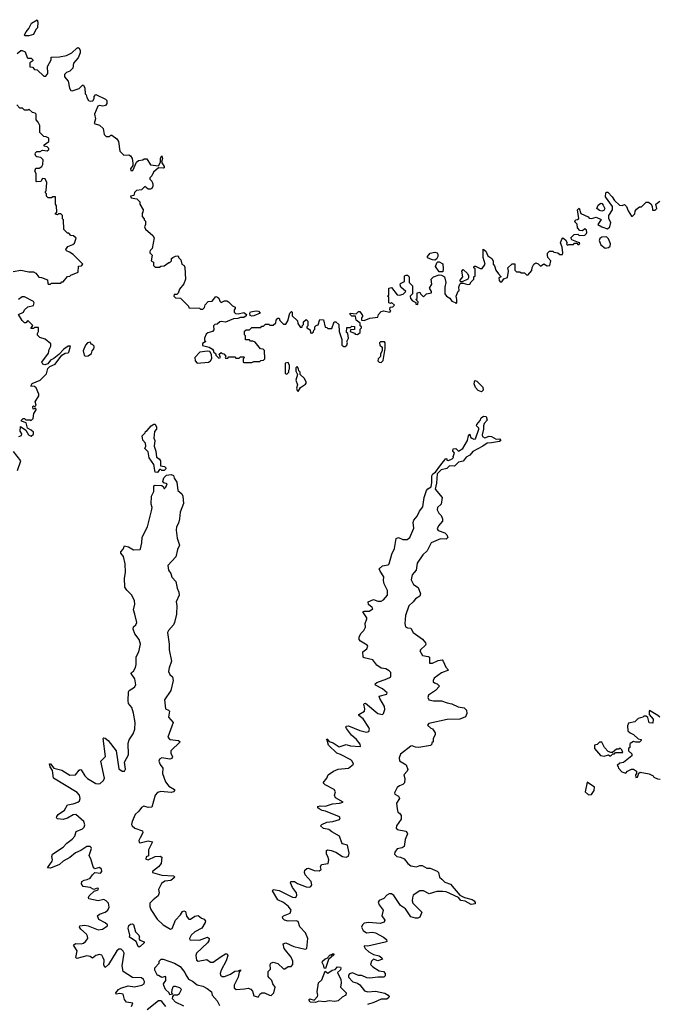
# Model space of a CAD drawing. Extents: x 2601477 to 2753313, y 449408 to 581029.
# Tile 40 of 203: x 2627184 to 2632811, y 501785 to 510447. Entities that reach past the tile are written whole.
import ezdxf

# ---------------------------------------------------------------- set-up
doc = ezdxf.new("R2010")
doc.units = 0

msp = doc.modelspace()

# ---------------------------------------------------------------- linework, layer by layer
at = {"layer": '0CON05XD'}
for points in [[(2627265, 510304.4), (2627230, 510305), (2627227.5, 510315), (2627239.3, 510340.7), (2627265, 510370), (2627287.5, 510415), (2627337, 510447), (2627342.5, 510425), (2627340, 510375), (2627325, 510360), (2627305, 510318), (2627265, 510304.4)], [(2627160.9, 510149.1), (2627193.3, 510175), (2627206.9, 510176.9), (2627233, 510163), (2627250, 510115), (2627255, 510110), (2627285, 510110), (2627300, 510095), (2627300, 510085)], [(2627300, 510085), (2627271.7, 510068.3), (2627271.7, 510031.7), (2627295, 510030), (2627315, 510010), (2627337, 510007), (2627395, 509950), (2627415, 509950), (2627430, 509975), (2627427.5, 510035), (2627460, 510095), (2627461.7, 510118.3), (2627535, 510120), (2627595, 510132.5), (2627643.6, 510156.4), (2627685, 510197.5), (2627695, 510202.5), (2627706.4, 510196.4), (2627716.7, 510175), (2627716.7, 510155), (2627698.3, 510111.7), (2627657.5, 510065), (2627650.7, 510019.3), (2627626.1, 509993.9), (2627595, 509982.5), (2627577.5, 509965), (2627577.5, 509945), (2627610, 509905), (2627622.5, 509845), (2627632.5, 509825), (2627645, 509820), (2627707, 509843), (2627735, 509870), (2627745, 509870), (2627757.5, 509845), (2627760, 509795), (2627770, 509785), (2627773, 509763), (2627790, 509735), (2627805, 509730), (2627826.4, 509733.6), (2627837.5, 509755), (2627838.3, 509771.7), (2627852.5, 509787.5), (2627939.3, 509749.3), (2627950, 509735), (2627949.3, 509710.7), (2627939.3, 509690.7), (2627915, 509687.5), (2627885, 509692.5), (2627872.5, 509685), (2627842.5, 509615), (2627850, 509575), (2627840, 509535), (2627885, 509520), (2627919.3, 509489.3), (2627928.3, 509438.3), (2627945, 509420), (2627975, 509420), (2627985, 509430), (2627995, 509430), (2628039.3, 509399.3), (2628052.5, 509375), (2628065, 509290), (2628100, 509255), (2628145, 509257.5), (2628159.3, 509249.3), (2628172.5, 509225), (2628180, 509185), (2628180, 509165), (2628160, 509135), (2628161.7, 509121.7), (2628178.3, 509121.7), (2628210, 509195), (2628228.3, 509208.3), (2628266.4, 509213.6), (2628278.3, 509221.7), (2628301.7, 509221.7), (2628335, 509170), (2628405, 509162.5), (2628423.3, 509195), (2628421.7, 509228.3), (2628435, 509250), (2628440, 509225), (2628430, 509195), (2628456.2, 509155), (2628456.2, 509145), (2628449.2, 509140.8), (2628405, 509143.3), (2628360, 509105), (2628346.1, 509073.9), (2628330, 509055), (2628330, 509045), (2628346.1, 509026.1), (2628353.6, 509003.6), (2628356.1, 508983.9), (2628345, 508962.5), (2628335, 508956.7), (2628315, 508957.5), (2628285, 508980), (2628255, 508950), (2628210, 508945), (2628193.3, 508926.7), (2628188.3, 508901.7), (2628160, 508895), (2628165, 508880), (2628215, 508870), (2628240, 508845), (2628240, 508825), (2628270, 508775), (2628267, 508753), (2628260, 508745), (2628260, 508715), (2628280, 508695), (2628280, 508685), (2628290, 508675), (2628290, 508645), (2628282.5, 508625), (2628290, 508605), (2628355, 508550), (2628367, 508527), (2628350, 508435), (2628333, 508417), (2628330, 508405), (2628330, 508395), (2628350, 508375), (2628340, 508325), (2628360, 508315), (2628360, 508285), (2628375, 508270), (2628415, 508270), (2628425, 508280), (2628455, 508282.5), (2628495, 508310), (2628505, 508310), (2628520, 508325), (2628520, 508345), (2628530, 508355), (2628555, 508367.5), (2628575, 508370), (2628580, 508365), (2628580, 508355), (2628600, 508335), (2628610, 508295), (2628630, 508285), (2628637, 508267), (2628642.5, 508165), (2628627, 508123), (2628590, 508075), (2628578.3, 508041.7), (2628565, 508030), (2628541.7, 508028.3), (2628540, 508015), (2628555, 508000), (2628598.3, 507998.3), (2628668.3, 507928.3), (2628671.7, 507911.7), (2628765, 507910), (2628775, 507900), (2628795, 507900), (2628810, 507915), (2628815, 507940), (2628841.7, 507968.3), (2628878.3, 507971.7), (2628908.3, 508011.7), (2628925, 508007.5), (2628936, 507996), (2628945, 507970), (2628955, 507960), (2628985, 507972.5), (2629005, 507972.5), (2629020, 507965), (2629055, 507930), (2629078.3, 507918.3), (2629080, 507905), (2629070, 507895), (2629070, 507875), (2629083, 507863), (2629105, 507860), (2629155, 507872.5), (2629180, 507855), (2629176.7, 507843.3), (2629155, 507827.5), (2629125, 507827.5), (2629103, 507817), (2629065, 507816.7), (2628995, 507786), (2628955, 507793.3), (2628945, 507790), (2628920.7, 507769.3), (2628900, 507765), (2628890, 507755), (2628891.7, 507718.3), (2628880, 507705), (2628838.3, 507691.7), (2628825, 507680), (2628810, 507645), (2628810, 507625), (2628820, 507615), (2628791.7, 507598.3), (2628791.7, 507581.7), (2628850, 507565), (2628879.3, 507549.3), (2628890, 507535), (2628890, 507525), (2628908.3, 507508.3), (2628910, 507495), (2628935, 507470), (2628950, 507475), (2628940, 507505), (2628955, 507520), (2628965, 507510), (2628978.3, 507508.3), (2628998.3, 507488.3), (2628990, 507475), (2628995, 507470), (2629015, 507470), (2629025, 507480), (2629075, 507480), (2629085, 507470), (2629115, 507470), (2629125, 507480), (2629155, 507480), (2629160, 507475), (2629150, 507465), (2629150, 507435), (2629155, 507430), (2629225, 507430), (2629245, 507440), (2629295, 507440), (2629305, 507450), (2629328.3, 507451.7), (2629340, 507465), (2629338.3, 507538.3), (2629325, 507550), (2629301.7, 507551.7), (2629255, 507610), (2629235, 507620), (2629215, 507620), (2629205, 507630), (2629171.7, 507631.7), (2629170, 507665), (2629160, 507675), (2629161.7, 507708.3), (2629175, 507720), (2629205, 507720), (2629225, 507740), (2629305, 507740), (2629315, 507750), (2629328.3, 507751.7), (2629345, 507770), (2629375, 507770), (2629385, 507760), (2629415, 507760), (2629438.3, 507781.7), (2629440, 507805), (2629455, 507820), (2629465, 507820), (2629471.7, 507801.7), (2629505, 507770), (2629525, 507770), (2629541.7, 507798.3), (2629560, 507865), (2629575, 507880), (2629580, 507875), (2629581.7, 507841.7), (2629628.3, 507798.3), (2629630, 507775), (2629655, 507740), (2629668.3, 507741.7), (2629670, 507755), (2629680, 507765), (2629681.7, 507788.3), (2629705, 507810), (2629720, 507795), (2629720, 507755), (2629710, 507745), (2629710, 507735), (2629738.3, 507718.3), (2629741.7, 507691.7), (2629755, 507690), (2629768.3, 507701.7), (2629770, 507715), (2629780, 507725), (2629780, 507745), (2629791.7, 507758.3), (2629808.3, 507761.7), (2629825, 507810), (2629856.4, 507806.4), (2629871.7, 507741.7), (2629885, 507740), (2629895, 507730), (2629928.3, 507731.7), (2629951.7, 507788.3), (2629965, 507790), (2629990, 507765), (2629993.3, 507705), (2630017, 507633), (2630017.5, 507585), (2630035, 507572.5), (2630047, 507573), (2630062.5, 507585), (2630067.5, 507605), (2630062.5, 507615), (2630077.5, 507645), (2630070, 507685), (2630060, 507695), (2630061.7, 507738.3), (2630095, 507740), (2630105, 507750), (2630128.3, 507748.3), (2630128.3, 507721.7), (2630095, 507720), (2630090, 507705), (2630128.3, 507688.3), (2630135, 507680), (2630155, 507677.5), (2630180, 507695), (2630180, 507725), (2630190, 507735), (2630190, 507745), (2630180, 507755), (2630178.3, 507778.3), (2630143, 507803), (2630138.3, 507838.3), (2630105, 507840), (2630090, 507855), (2630090, 507865), (2630145, 507860), (2630165, 507880), (2630175, 507880), (2630200, 507845), (2630200, 507835), (2630190, 507825), (2630190, 507805), (2630215, 507800), (2630265, 507822.5), (2630335, 507830), (2630340, 507855), (2630365, 507880), (2630383, 507887), (2630440, 507875), (2630450, 507885), (2630440, 507895), (2630441.7, 507918.3), (2630465, 507920), (2630480, 507935), (2630455, 507960), (2630445, 507950), (2630430, 507955), (2630430, 508005), (2630420, 508015), (2630430, 508025), (2630430, 508085), (2630455, 508090), (2630505, 508027.5), (2630526.1, 508023.9), (2630556.1, 508033.9), (2630580, 508055), (2630537.5, 508095), (2630530, 508115), (2630533.3, 508126.7), (2630570, 508145), (2630570, 508195), (2630585, 508200), (2630595, 508200), (2630610, 508185), (2630610, 508135), (2630640, 508105), (2630640, 508035), (2630620, 508015), (2630622.5, 507995), (2630640, 507975), (2630668.3, 507958.3), (2630670, 507945), (2630687, 507943), (2630690, 507965), (2630670, 507985), (2630680, 507995), (2630680, 508045), (2630705, 508050), (2630710, 508035), (2630735, 508010), (2630763.8, 508036.2), (2630806.4, 508043.6), (2630807.5, 508055), (2630790, 508085), (2630808.3, 508121.7), (2630802.5, 508165), (2630823.9, 508186.1), (2630875, 508202.5), (2630895, 508200), (2630920, 508185), (2630933.3, 508135), (2630923, 508093), (2630924.1, 508034.1), (2630937.5, 508015), (2630966.4, 507996.4), (2630985, 507970), (2631015, 507960), (2631025, 507950), (2631030, 507955), (2631030, 507985), (2631022.5, 508015), (2631041.7, 508058.3), (2631050, 508065), (2631047.5, 508095), (2631055, 508120), (2631065, 508130), (2631085, 508130), (2631125, 508117.5), (2631145, 508120), (2631155, 508140), (2631180, 508165), (2631180, 508185), (2631190, 508195), (2631190, 508255), (2631180, 508265), (2631181.7, 508278.3), (2631195, 508280), (2631235, 508257.5), (2631251.7, 508258.3), (2631277.5, 508295), (2631262.5, 508355), (2631261.7, 508428.3), (2631285, 508410), (2631300.7, 508370.7), (2631336.4, 508346.4), (2631350, 508325), (2631350, 508295), (2631361.7, 508281.7), (2631373.3, 508245), (2631395, 508210), (2631420, 508185), (2631400, 508175), (2631403, 508153), (2631411.7, 508141.7), (2631425, 508140), (2631441.7, 508168.3), (2631475, 508180), (2631482.5, 508235), (2631477.5, 508265), (2631515, 508300), (2631538.3, 508298.3), (2631540, 508245), (2631555, 508230), (2631585, 508230), (2631595, 508220), (2631625, 508220), (2631641.7, 508201.7), (2631655, 508200), (2631688.3, 508241.7), (2631693, 508267), (2631707.5, 508295), (2631723, 508307), (2631745, 508300), (2631765, 508280), (2631795, 508300), (2631823, 508283), (2631846.4, 508283.6), (2631857.5, 508325), (2631830, 508355), (2631827.5, 508375), (2631828.3, 508391.7), (2631845, 508410), (2631875, 508410), (2631883, 508403), (2631917, 508397), (2631935, 508382.5), (2631958.3, 508381.7), (2631962.5, 508395), (2631957.5, 508445), (2631942.5, 508485), (2631953, 508517), (2631963, 508527), (2631985, 508510), (2632000, 508485), (2631993, 508473), (2632003, 508463), (2632015, 508470), (2632055, 508470), (2632065, 508480), (2632085, 508480), (2632095, 508470), (2632105, 508470), (2632110, 508485), (2632098.3, 508488.3)], [(2627127, 508233), (2627195, 508243.3), (2627265, 508227.5), (2627305, 508227.5), (2627326.4, 508216.4), (2627351.7, 508181.7), (2627375, 508180), (2627428.3, 508158.3), (2627430, 508125), (2627435, 508120), (2627455, 508120), (2627465, 508130), (2627545, 508130), (2627555, 508140), (2627565, 508140), (2627603, 508187), (2627625, 508190), (2627635, 508200), (2627697.5, 508225), (2627701.7, 508278.3), (2627727, 508283), (2627740, 508295), (2627655, 508380), (2627622.5, 508402.5), (2627595, 508412.5), (2627590, 508425), (2627607, 508453), (2627651.7, 508468.3), (2627665, 508480), (2627680, 508525), (2627657, 508547), (2627635, 508550), (2627615, 508570), (2627605, 508570), (2627571.7, 508601.7), (2627570, 508685), (2627560, 508695), (2627560, 508725), (2627545, 508740), (2627525, 508740), (2627515, 508730), (2627500, 508735), (2627500, 508745), (2627510, 508755), (2627508.3, 508808.3), (2627500, 508825), (2627498.3, 508888.3), (2627475, 508890), (2627465, 508880), (2627435, 508880), (2627420, 508895), (2627420, 508915), (2627410, 508925), (2627410, 508935), (2627417.5, 508942.5), (2627422.5, 509015), (2627408.3, 509048.3), (2627385, 509050), (2627370, 509025), (2627335, 509020), (2627330, 509025), (2627330, 509095), (2627317.5, 509115), (2627325, 509140), (2627355, 509140), (2627377.5, 509155), (2627386.4, 509173.6), (2627390, 509215), (2627370, 509235), (2627335, 509240), (2627327, 509247), (2627320, 509265), (2627323.3, 509275), (2627335, 509286.7), (2627365, 509287.5), (2627385, 509300), (2627425, 509292.5), (2627440, 509305), (2627440, 509315), (2627425, 509330), (2627400, 509335), (2627400, 509345), (2627440, 509375), (2627440, 509405), (2627417, 509417), (2627395, 509420), (2627360, 509455), (2627360, 509515), (2627347, 509547), (2627330, 509565), (2627330, 509615), (2627320, 509625), (2627295, 509630), (2627265, 509660), (2627255, 509650), (2627225, 509650), (2627208.3, 509668.3), (2627185, 509670), (2627158.3, 509698.3)], [(2632098.3, 508488.3), (2632041.7, 508511.7), (2632031.7, 508528.3), (2632063, 508557), (2632095, 508560), (2632105, 508550), (2632155, 508552.5), (2632170, 508565), (2632172.5, 508575), (2632170, 508595), (2632155, 508607.5), (2632135, 508590), (2632111.7, 508591.7), (2632090, 508615), (2632088.3, 508648.3), (2632068.3, 508668.3), (2632073.6, 508686.4), (2632091.7, 508688.3), (2632101.7, 508698.3), (2632090, 508775), (2632105, 508790), (2632121.7, 508741.7), (2632183.6, 508713.6), (2632195, 508700), (2632215, 508697.5), (2632255, 508710), (2632298.3, 508688.3), (2632270, 508645), (2632303.9, 508623.9), (2632355, 508607.5), (2632376.1, 508623.9), (2632383, 508663), (2632367.5, 508695), (2632367.5, 508725), (2632397.5, 508775), (2632397.5, 508805), (2632338.3, 508888.3), (2632340, 508925), (2632345, 508930), (2632358.3, 508928.3), (2632395, 508890), (2632417.5, 508855), (2632460, 508815), (2632485, 508812.5), (2632505, 508820), (2632523, 508803), (2632537.5, 508765), (2632565, 508720), (2632575, 508720), (2632595, 508740), (2632598.3, 508761.7), (2632610.7, 508779.3), (2632635, 508800), (2632655, 508800), (2632695, 508842.5), (2632715, 508842.5), (2632736.7, 508826.7), (2632747, 508807), (2632751.7, 508771.7), (2632775, 508770), (2632790, 508785), (2632780, 508825), (2632815, 508850)], [(2632305, 508763.3), (2632285, 508767.5), (2632260, 508785), (2632272.5, 508815), (2632295, 508832.5), (2632305, 508830), (2632316.1, 508816.1), (2632330, 508785), (2632322.5, 508767.5), (2632305, 508763.3)], [(2632335, 508437.5), (2632365, 508443.3), (2632377.5, 508455), (2632382.5, 508475), (2632365, 508520), (2632345, 508537.5), (2632305, 508532.5), (2632287, 508523), (2632281.2, 508505), (2632296.7, 508465), (2632335, 508437.5)], [(2630835, 508332.5), (2630815, 508333.3), (2630778.3, 508348.3), (2630770, 508355), (2630770, 508365), (2630795, 508392.5), (2630835, 508402.5), (2630855, 508397.5), (2630862.5, 508385), (2630862.5, 508365), (2630849.3, 508340.7), (2630835, 508332.5)], [(2630905, 508230), (2630875, 508230), (2630842.5, 508275), (2630853, 508307), (2630863, 508317), (2630875, 508317.5), (2630905, 508300), (2630910, 508255), (2630905, 508230)], [(2631075, 508140), (2631061.7, 508141.7), (2631060, 508155), (2631083.3, 508185), (2631072.5, 508235), (2631085, 508250), (2631123.6, 508213.6), (2631132.5, 508195), (2631133, 508177), (2631127, 508163), (2631075, 508140)], [(2627175, 506780), (2627200, 506790), (2627202.5, 506805), (2627187, 506827), (2627191.7, 506868.3), (2627236.7, 506836.7), (2627260, 506795), (2627285, 506783.3), (2627305, 506800), (2627305, 506817.5), (2627286.1, 506836.1), (2627253.6, 506853.6), (2627239.3, 506899.3), (2627200, 506915), (2627200, 506925), (2627215, 506940), (2627225, 506940), (2627238.3, 506928.3), (2627275, 506927.5), (2627285, 506920), (2627301.7, 506938.3), (2627308.3, 506981.7), (2627330, 507015), (2627325, 507030), (2627301.7, 507021.7), (2627300, 507045), (2627305, 507050), (2627315, 507040), (2627330, 507055), (2627320, 507085), (2627351.7, 507138.3), (2627351.7, 507151.7), (2627328.3, 507208.3), (2627315, 507220), (2627281.7, 507221.7), (2627294.1, 507245.9), (2627363, 507277), (2627419.3, 507330.7), (2627431.2, 507378.8), (2627447.5, 507395), (2627495, 507417.5), (2627553.3, 507496.7), (2627585, 507513.3), (2627610, 507515), (2627617, 507523), (2627630, 507575), (2627610, 507575), (2627570.7, 507549.3), (2627528.8, 507501.2), (2627485, 507467.5), (2627455, 507452.5), (2627430.5, 507419.5), (2627405, 507411.2), (2627387, 507417), (2627380, 507435), (2627437, 507513), (2627442.5, 507545), (2627457.5, 507575), (2627457, 507597), (2627407, 507637), (2627361.7, 507651.7), (2627341.7, 507671.7), (2627340, 507685), (2627350, 507705), (2627348.3, 507738.3), (2627315, 507740), (2627305, 507730), (2627281.7, 507731.7), (2627298.3, 507758.3), (2627255, 507800), (2627238.3, 507781.7), (2627225, 507780), (2627205, 507800), (2627172.5, 507855), (2627216.4, 507873.6), (2627227.5, 507895), (2627255, 507920), (2627305, 507932.5), (2627312.5, 507955), (2627305, 507966.7), (2627225, 508010), (2627205, 508010), (2627173.6, 507986.4)], [(2629225, 507837.5), (2629210, 507845), (2629207.5, 507865), (2629213, 507877), (2629265, 507886.7), (2629285, 507882.5), (2629300, 507865), (2629245, 507842.5), (2629225, 507837.5)], [(2627758.3, 507488.3), (2627785, 507490), (2627815, 507510), (2627820, 507535), (2627837, 507553), (2627840, 507565), (2627840, 507575), (2627825, 507590), (2627815, 507590), (2627805, 507610), (2627780, 507605), (2627762.5, 507585), (2627743.3, 507535), (2627750, 507495), (2627758.3, 507488.3)], [(2630365, 507432.5), (2630381.7, 507448.3), (2630400, 507555), (2630397.5, 507605), (2630391.7, 507611.7), (2630358.3, 507611.7), (2630350, 507605), (2630352.5, 507585), (2630372.5, 507565), (2630373, 507537), (2630357.5, 507505), (2630357.5, 507485), (2630337.5, 507465), (2630333.3, 507445), (2630345, 507433.3), (2630365, 507432.5)], [(2628745, 507426.7), (2628845, 507433.3), (2628863, 507447), (2628873, 507467), (2628871.7, 507501.7), (2628857, 507527), (2628835, 507530), (2628768.3, 507521.7), (2628723.6, 507476.4), (2628727.5, 507445), (2628745, 507426.7)], [(2629535, 507330), (2629550, 507345), (2629550, 507365), (2629557.5, 507375), (2629557.5, 507405), (2629545, 507430), (2629520, 507425), (2629520, 507335), (2629535, 507330)], [(2629635, 507177.5), (2629655, 507210), (2629699.3, 507240.7), (2629707.5, 507255), (2629685, 507292.5), (2629650, 507325), (2629650, 507345), (2629638.3, 507358.3), (2629637, 507377), (2629625, 507397.5), (2629612.5, 507385), (2629612.5, 507355), (2629627.5, 507325), (2629613.3, 507275), (2629627.5, 507235), (2629620, 507205), (2629623.8, 507185), (2629635, 507177.5)], [(2631245, 507174), (2631216.2, 507185), (2631195, 507210), (2631182.5, 507245), (2631187.5, 507272.5), (2631205, 507266.2), (2631258, 507215), (2631260.8, 507189.2), (2631245, 507174)], [(2628395, 506463.3), (2628375, 506467.5), (2628363, 506533), (2628322.3, 506592.3), (2628313.3, 506645), (2628283.3, 506675), (2628292.5, 506695), (2628291.7, 506721.7), (2628268.3, 506748.3), (2628260, 506785), (2628288.3, 506811.7), (2628290, 506825), (2628306.4, 506833.6), (2628340, 506875), (2628365, 506890), (2628375, 506890), (2628387, 506863), (2628387.5, 506845), (2628370, 506825), (2628362.5, 506765), (2628372.5, 506745), (2628367.5, 506695), (2628381.7, 506651.7), (2628388.3, 506598.3), (2628410, 506585), (2628422.5, 506565), (2628421.7, 506521.7), (2628457, 506517), (2628470, 506505), (2628470, 506495), (2628455, 506480), (2628435, 506480), (2628425, 506490), (2628415, 506490), (2628395, 506463.3)], [(2630880.7, 506519.3), (2630933, 506587), (2630940, 506585), (2630941.7, 506571.7), (2630955, 506570), (2630987, 506583), (2631000, 506595), (2630997.5, 506605), (2631010, 506635), (2630993.8, 506653.8), (2630997, 506673), (2631020, 506675), (2631045, 506652.5), (2631082.5, 506675), (2631122.5, 506745), (2631132.5, 506785), (2631145, 506800), (2631150, 506775), (2631160, 506765), (2631178.3, 506758.3), (2631195, 506760), (2631223.3, 506845), (2631222.5, 506855), (2631203.3, 506875), (2631206.7, 506885), (2631235, 506922.5), (2631243.3, 506945), (2631265, 506958.8), (2631287, 506957), (2631295.8, 506925), (2631271.2, 506895), (2631263.3, 506875), (2631263.9, 506843.9), (2631250.8, 506795), (2631255, 506780), (2631275, 506768.8), (2631315, 506782), (2631335, 506780), (2631375, 506757.5), (2631405, 506760), (2631416.7, 506745), (2631405, 506737.5), (2631335, 506724.2), (2631295, 506722.5), (2631258.8, 506695), (2631170.6, 506649.4), (2631145, 506616.2), (2631111.5, 506598.5), (2631085, 506563.3), (2631044.5, 506555.5), (2631010, 506520), (2630965, 506521.2), (2630940.7, 506499.3), (2630892.7, 506487.3), (2630857.5, 506452.5), (2630850.5, 506369.5), (2630838.3, 506318.3), (2630900, 506245), (2630892.5, 506185), (2630860, 506155), (2630857.5, 506135), (2630870, 506105), (2630892.5, 506085), (2630903.3, 506055), (2630903.3, 506035), (2630866.7, 505995), (2630857, 505967), (2630865, 505953.3), (2630925, 505933.3), (2630941.2, 505915), (2630949.3, 505890.7), (2630935, 505876.7), (2630885, 505880), (2630805, 505846.2), (2630768, 505775), (2630730.9, 505739.1), (2630679.2, 505665), (2630670.8, 505605), (2630635.5, 505564.5), (2630628.9, 505518.9), (2630649.1, 505479.1), (2630690.7, 505450.7), (2630710, 505395), (2630702.5, 505375), (2630665, 505352.5), (2630646.7, 505325), (2630608.3, 505291.7), (2630577.5, 505205), (2630571.2, 505135), (2630576.4, 505106.4), (2630595, 505096.7), (2630625, 505093.3), (2630646.7, 505055), (2630728, 504998), (2630753.3, 504965), (2630757.5, 504955), (2630752.5, 504945), (2630710, 504905), (2630702.5, 504895), (2630726.7, 504855), (2630776.4, 504846.4), (2630788.3, 504838.3), (2630790, 504785), (2630815, 504786.2), (2630865, 504811.2), (2630900, 504815), (2630910, 504805), (2630931.7, 504751.7), (2630957.5, 504725), (2630895, 504702), (2630828.8, 504655), (2630820, 504635), (2630821.7, 504621.7), (2630832.3, 504612.3), (2630857.5, 504605), (2630877.5, 504585), (2630842.5, 504545), (2630780, 504505), (2630773.3, 504485), (2630783.3, 504465), (2630824.1, 504454.1), (2630895, 504454), (2630945, 504436), (2630985, 504430), (2631041.2, 504401.2), (2631093, 504393), (2631113.9, 504373.9), (2631116.4, 504343.6), (2631106.4, 504313.6), (2631055, 504293.3), (2630945, 504291.2), (2630783, 504257), (2630771.7, 504241.7), (2630800, 504215), (2630815, 504210), (2630840, 504175), (2630840, 504155), (2630820, 504125), (2630820, 504095), (2630810, 504085), (2630810, 504075), (2630797, 504063), (2630695, 504043.3), (2630665, 504047.5), (2630635, 504060), (2630625, 504057.5), (2630534.5, 503985.5), (2630522.5, 503955), (2630526.4, 503926.4), (2630582.6, 503892.6), (2630598, 503852), (2630592.5, 503837.5), (2630562.5, 503805), (2630573, 503773), (2630568.8, 503735), (2630555, 503720), (2630525, 503708), (2630505, 503691.2), (2630480, 503645), (2630483.6, 503633.6), (2630516.1, 503616.1), (2630523.3, 503605), (2630523.8, 503595), (2630500, 503555), (2630504.1, 503504.1), (2630510, 503475), (2630526.4, 503466.4), (2630540, 503445), (2630540, 503415), (2630500, 503355), (2630496.1, 503336.1), (2630505, 503322), (2630579.7, 503309.7), (2630593.8, 503295), (2630594, 503285), (2630573.8, 503235), (2630567, 503173), (2630548.6, 503161.4), (2630505, 503153.3), (2630483.3, 503125), (2630480, 503105), (2630502.5, 503085), (2630535, 503080), (2630565, 503066.2), (2630597.5, 503025), (2630624.1, 503004.1), (2630675, 502993.8), (2630705, 503007.5), (2630725, 503007.5), (2630765, 502982.5), (2630795, 502982.5), (2630855, 502957.5), (2630867.5, 502945), (2630877.5, 502905), (2630897.5, 502885), (2630925, 502861.2), (2630972.3, 502842.3), (2631056.7, 502746.7), (2631097.5, 502725), (2631165, 502708.8), (2631182.5, 502695), (2631191.7, 502681.7), (2631190, 502670), (2631155, 502664), (2631101.7, 502691.7), (2631065, 502697.5), (2631043.6, 502723.6), (2630934.1, 502774.1), (2630905, 502779.2), (2630853, 502777), (2630785, 502756.2), (2630735, 502784.2), (2630703.3, 502785), (2630646.7, 502745), (2630639.3, 502720.7), (2630636.2, 502695), (2630642, 502675), (2630722.5, 502595), (2630705, 502552.5), (2630686.4, 502543.6), (2630665, 502543.8), (2630623.8, 502555), (2630577.5, 502625), (2630533.6, 502653.6), (2630475, 502743.3), (2630455, 502756.7), (2630435, 502756.2), (2630415, 502746.7), (2630386.7, 502715), (2630345, 502697.5), (2630338.6, 502685), (2630345, 502660), (2630380, 502615), (2630368.8, 502565), (2630395.9, 502525.9), (2630390.7, 502509.3), (2630353.9, 502496.1), (2630255, 502505.6), (2630215, 502498.6), (2630200, 502485), (2630191.2, 502465), (2630204.2, 502434.2), (2630235, 502414.3), (2630285, 502418.6), (2630314.3, 502414.3), (2630385.5, 502375.5), (2630411.2, 502355), (2630413, 502337), (2630398.6, 502331.4), (2630245, 502296), (2630215, 502300), (2630213.3, 502295), (2630223.3, 502275), (2630255, 502246), (2630295, 502223.3), (2630345, 502211.2), (2630370, 502195), (2630375, 502182.5), (2630335, 502168), (2630295, 502181.2), (2630280, 502165), (2630270, 502135), (2630290, 502115), (2630345, 502080), (2630385, 502073.8), (2630398, 502055), (2630400, 502035), (2630385.8, 502024.2), (2630335, 502024.3), (2630265, 502014.3), (2630238.7, 502018.7), (2630195, 502037.5), (2630165, 502040), (2630112.7, 502062.7), (2630085, 502054.6), (2630077, 502043), (2630076.3, 502025), (2630115, 501981.8), (2630155, 501970), (2630175, 501956.2), (2630216.7, 501905), (2630245.9, 501895.9), (2630315, 501900.8), (2630395, 501882.5), (2630426.7, 501865), (2630433.3, 501855), (2630431.2, 501845), (2630415, 501830), (2630365, 501831.4), (2630298.8, 501801.2), (2630242.5, 501785)], [(2627165, 506480), (2627193.3, 506565), (2627128.3, 506648.3)], [(2627963.3, 504105), (2628032.9, 504015), (2628057.3, 503857.3), (2628085, 503836.7), (2628105, 503836.7), (2628113.8, 503855), (2628106.5, 503915), (2628139.8, 503980.2), (2628137.9, 504082.1), (2628147.9, 504112.1), (2628181.2, 504165), (2628198, 504205), (2628200, 504265), (2628185, 504347.5), (2628168.9, 504395), (2628142.1, 504432.1), (2628137.5, 504455), (2628140, 504535), (2628146.2, 504545), (2628192.9, 504575), (2628204.4, 504595), (2628197.6, 504647.6), (2628163.3, 504695), (2628167.5, 504705), (2628185, 504716.2), (2628203, 504747), (2628209.1, 504775), (2628207.3, 504842.7), (2628231.9, 504885), (2628247.3, 504955), (2628235.6, 504995), (2628195.8, 505045), (2628180.8, 505085), (2628184, 505105), (2628205.7, 505125), (2628213.5, 505145), (2628197.9, 505217.9), (2628184.3, 505255), (2628197.3, 505305), (2628194.6, 505335), (2628169.5, 505385), (2628125, 505427.5), (2628108.1, 505455), (2628104.4, 505535), (2628114.4, 505585), (2628110.7, 505660.7), (2628096.7, 505725), (2628073.3, 505755), (2628072.5, 505765), (2628095, 505790), (2628105, 505820), (2628140.7, 505810.7), (2628183.6, 505783.6), (2628242.5, 505787.5), (2628247, 505793), (2628259.2, 505845), (2628262.2, 505895), (2628309.4, 505985), (2628344.3, 506125.7), (2628348.8, 506155), (2628340.8, 506185), (2628344.3, 506255), (2628363, 506297), (2628362.5, 506345), (2628375, 506352.5), (2628435, 506350), (2628448.3, 506338.3), (2628451.7, 506321.7), (2628458.3, 506321.7), (2628470, 506335), (2628480, 506365), (2628451.7, 506371.7), (2628442.5, 506385), (2628453, 506417), (2628475, 506440), (2628515, 506447.5), (2628536.7, 506436.7), (2628543.3, 506413.3), (2628565, 506380), (2628573.8, 506305), (2628608.8, 506275), (2628618, 506255), (2628625, 506190), (2628596.1, 506116.1), (2628590, 506055), (2628580.9, 506019.1), (2628563.8, 505985), (2628561.2, 505955), (2628568.8, 505885), (2628588.8, 505825), (2628571.2, 505785), (2628558.3, 505721.7), (2628486, 505645), (2628494.2, 505605), (2628512, 505575), (2628521.9, 505541.9), (2628556.7, 505505), (2628570, 505445), (2628585, 505410), (2628586.7, 505385), (2628561.2, 505325), (2628566.2, 505295), (2628563.6, 505216.4), (2628546, 505145), (2628536, 505125), (2628492.5, 505075), (2628484.4, 505055), (2628498.6, 504955), (2628498.6, 504905), (2628520, 504805), (2628498, 504745), (2628494.2, 504714.2), (2628505, 504686.7), (2628528.8, 504665), (2628532.5, 504635), (2628514, 504545), (2628458.9, 504465), (2628467.5, 504385), (2628494.1, 504374.1), (2628501.2, 504365), (2628491.7, 504311.7), (2628533.3, 504265), (2628487.5, 504135), (2628505, 504114.3), (2628580, 504105), (2628596.2, 504095), (2628512.5, 504015), (2628512.5, 503995), (2628528, 503962), (2628522.7, 503947.3), (2628505, 503941.4), (2628435, 503952.5), (2628415, 503941.2), (2628409.2, 503925), (2628419.2, 503895), (2628444.1, 503864.1), (2628439.2, 503815), (2628465, 503743.3), (2628494.5, 503704.5), (2628545, 503676.2), (2628546.7, 503665), (2628537.5, 503655), (2628515, 503649.2), (2628425, 503656.4), (2628395, 503648.9), (2628374.5, 503625), (2628345, 503518.8), (2628315, 503515.6), (2628275, 503527.8), (2628255, 503515.6), (2628233.3, 503485), (2628200.5, 503455), (2628173.5, 503395), (2628168, 503368), (2628173.8, 503355), (2628195.9, 503335.9), (2628265, 503312.5), (2628268, 503295), (2628245, 503250), (2628231.2, 503225), (2628235, 503212.5), (2628245, 503206.7), (2628315, 503222.5), (2628352.5, 503215), (2628316.2, 503145), (2628317, 503093), (2628295, 503082.5), (2628292.3, 503062.3), (2628315, 503056.7), (2628375, 503087.1), (2628419.5, 503089.5), (2628435, 503080), (2628428.8, 503025), (2628405.5, 502994.5), (2628352.5, 502955), (2628353.3, 502945), (2628435, 502922.5), (2628535.9, 502915.9), (2628550, 502905), (2628514.3, 502875.7), (2628460.6, 502869.4), (2628432, 502848), (2628404, 502795), (2628410.8, 502765), (2628400.9, 502739.1), (2628356.7, 502705), (2628330, 502675), (2628330, 502645), (2628338.8, 502618.8), (2628394, 502535), (2628445, 502486), (2628510, 502445), (2628525, 502452.5), (2628555.8, 502525), (2628598.8, 502571.2), (2628615, 502601.2), (2628626.4, 502606.4), (2628643, 502603), (2628650.5, 502560.5), (2628672.5, 502535), (2628685, 502534), (2628725, 502560), (2628755, 502566.2), (2628783.9, 502543.9), (2628807.5, 502535), (2628818, 502518), (2628815.7, 502504.3), (2628785.7, 502454.3), (2628725, 502424.2), (2628691.2, 502395), (2628676.7, 502365), (2628681.2, 502351.2), (2628765, 502350), (2628835, 502376), (2628850, 502365), (2628848, 502345), (2628836.2, 502325), (2628740, 502235), (2628734.2, 502215), (2628740, 502175), (2628755, 502166.2), (2628829.5, 502179.5), (2628862.5, 502155), (2628885, 502155.8), (2628955, 502207.1), (2628995, 502230), (2629009.5, 502229.5), (2629013.8, 502215), (2629001.3, 502168.7), (2628955.8, 502085), (2628946.2, 502055), (2628950.5, 502040.5), (2628965, 502028.8), (2628985, 502029.2), (2629038.3, 502051.7), (2629075, 502075.8), (2629109.3, 502080.7), (2629125, 502090), (2629125, 502080), (2629113.3, 502066.7), (2629107.1, 502025), (2629070.8, 501955), (2629070.7, 501930.7), (2629087, 501917), (2629160.7, 501920.7), (2629195, 501926), (2629217.5, 501917.5), (2629230.7, 501900.7), (2629245, 501860), (2629275, 501850), (2629285, 501850), (2629297.5, 501875), (2629315, 501886.7), (2629336.4, 501886.4), (2629380, 501865), (2629397, 501863), (2629420, 501885), (2629432.5, 501935), (2629410, 501965), (2629403.3, 501995), (2629377, 502017), (2629370.7, 502030.7), (2629370, 502075), (2629388.8, 502095), (2629386.7, 502135), (2629391.7, 502148.3), (2629415, 502156.7), (2629453.6, 502143.6), (2629505, 502097.5), (2629515, 502097.5), (2629545, 502117.5), (2629571.7, 502118.3), (2629587.5, 502135), (2629587.5, 502165), (2629570.7, 502200.7), (2629510, 502275), (2629501.7, 502318.3), (2629525, 502326.2), (2629594.6, 502294.6), (2629695, 502271.2), (2629710, 502275), (2629718.8, 502365), (2629696.7, 502415), (2629647.7, 502467.7), (2629632.5, 502515), (2629615, 502520), (2629545, 502518), (2629514.3, 502524.3), (2629499.5, 502539.5), (2629496.2, 502555), (2629503.3, 502565), (2629564, 502586), (2629572, 502615), (2629548.8, 502645), (2629505, 502680), (2629455, 502703.3), (2629407.5, 502785), (2629415, 502796.7), (2629465, 502787.5), (2629585, 502727.5), (2629613.8, 502726.2), (2629621.2, 502745), (2629620, 502765), (2629584.1, 502814.1), (2629567.5, 502855), (2629570, 502865), (2629600, 502865), (2629628.3, 502848.3), (2629705, 502820), (2629733.6, 502816.4), (2629745, 502822.5), (2629753, 502837), (2629748, 502865), (2629696.2, 502925), (2629690, 502945), (2629693.3, 502965), (2629709.3, 502980.7), (2629725, 502983.3), (2629775, 502961.2), (2629819.3, 502960.7), (2629835, 502970), (2629830, 502995), (2629837.5, 503015), (2629897.5, 503025), (2629903.3, 503055), (2629895.9, 503085.9), (2629883.8, 503105), (2629882, 503138), (2629895, 503143.3), (2629925, 503138.8), (2629965, 503123.3), (2630025, 503086.2), (2630055, 503080), (2630075, 503087.5), (2630083.3, 503115), (2630066.7, 503185), (2630025, 503197.5), (2630017.5, 503205), (2629997.5, 503265), (2629931.2, 503301.2), (2629903.9, 503323.9), (2629855, 503331.2), (2629830, 503355), (2629841.7, 503368.3), (2629885, 503387.1), (2629940, 503395), (2629997.7, 503412.3), (2630002.5, 503425), (2629995.8, 503435.8), (2629875, 503485.8), (2629845, 503491.2), (2629817.5, 503505), (2629807.5, 503515), (2629807.5, 503525), (2629828.3, 503531.7), (2629875, 503529.2), (2629935, 503548), (2629995.9, 503554.1), (2630030, 503565), (2629962, 503602), (2629953.3, 503625), (2629963.3, 503655), (2629950, 503675), (2629872.5, 503715), (2629853.3, 503735), (2629886.7, 503775), (2629897.5, 503805), (2629943.9, 503836.1), (2629985, 503853.8), (2630075, 503863.8), (2630121.7, 503898.3), (2630110, 503925), (2630096.7, 503935), (2630005, 503984), (2629975, 503993.3), (2629900, 504065), (2629890, 504110), (2629882.5, 504115), (2629885, 504120), (2629907.5, 504097.5), (2629942.5, 504085), (2629995, 504051.2), (2630055, 504070), (2630095, 504060), (2630177.7, 504052.3), (2630183, 504057), (2630178.8, 504075), (2630148, 504115), (2630103, 504153), (2630058.3, 504211.7), (2630052.5, 504225), (2630056.7, 504233.3), (2630075, 504236), (2630175, 504193.1), (2630235, 504180.8), (2630255.6, 504184.4), (2630260.8, 504205), (2630255, 504220), (2630205.6, 504295.6), (2630167.5, 504325), (2630167.5, 504335), (2630216.2, 504365), (2630220, 504385), (2630210, 504425), (2630215, 504432.5), (2630225, 504433.3), (2630335, 504342.5), (2630375, 504336.2), (2630385, 504343.3), (2630395, 504380), (2630394, 504405), (2630352, 504475), (2630347.5, 504495), (2630415, 504513.3), (2630417.5, 504525), (2630375, 504560), (2630315, 504593.8), (2630310, 504605), (2630325, 504617.5), (2630415, 504647.5), (2630445, 504662.5), (2630449.3, 504670.7), (2630447.5, 504705), (2630435, 504720), (2630405, 504736), (2630365, 504743.3), (2630325, 504767.5), (2630290, 504815), (2630215, 504832.5), (2630205, 504840), (2630202.5, 504885), (2630236.4, 504913.6), (2630247.5, 504935), (2630240, 504945), (2630180.5, 504980.5), (2630171.2, 504995), (2630170, 505015), (2630183.9, 505046.1), (2630212.5, 505075), (2630226.4, 505103.6), (2630222.5, 505135), (2630237.5, 505175), (2630236.7, 505185), (2630203, 505237), (2630215, 505242.5), (2630257, 505243), (2630290, 505265), (2630285.9, 505275.9), (2630251.7, 505301.7), (2630250, 505325), (2630295, 505347.5), (2630335, 505331.2), (2630365, 505332), (2630385, 505343.3), (2630418, 505385), (2630419.2, 505425), (2630391.2, 505485), (2630383.8, 505515), (2630387.5, 505545), (2630353.8, 505595), (2630347.5, 505615), (2630375, 505642.5), (2630425, 505650), (2630435, 505660), (2630457.5, 505745), (2630481.2, 505795), (2630497, 505883), (2630515, 505892.5), (2630555, 505873.3), (2630593.6, 505873.6), (2630617, 505893), (2630651.2, 505975), (2630646.2, 506025), (2630652, 506045), (2630681.2, 506078.8), (2630701.2, 506125), (2630729.5, 506160.5), (2630742.9, 506245), (2630761.9, 506305), (2630775, 506320.8), (2630802.5, 506337.5), (2630809.2, 506375), (2630808.1, 506435), (2630818.3, 506451.7), (2630842.5, 506467.5), (2630880.7, 506519.3)], [(2632815, 504310), (2632797, 504327), (2632725, 504370), (2632720, 504365), (2632720, 504335), (2632757.5, 504295), (2632755, 504260), (2632721.7, 504261.7), (2632708.3, 504308.3), (2632695, 504320), (2632675, 504320), (2632665, 504310), (2632625, 504300), (2632595, 504270), (2632540.7, 504259.3), (2632530, 504235), (2632535, 504190), (2632553, 504173), (2632585, 504160), (2632625, 504120), (2632650, 504115), (2632650, 504105), (2632635, 504090), (2632605, 504090), (2632585, 504097.5), (2632555, 504080), (2632550, 504075), (2632550, 504045), (2632540, 504035), (2632540, 504015), (2632568.3, 503988.3), (2632568.3, 503971.7), (2632495, 503912.5), (2632462.5, 503907.5), (2632440, 503885), (2632450, 503875), (2632451.7, 503861.7), (2632481.7, 503831.7), (2632515, 503820), (2632530, 503835), (2632565, 503852.5), (2632585, 503852.5), (2632610, 503835), (2632610, 503815), (2632600, 503805), (2632605, 503780), (2632620, 503785), (2632631.7, 503818.3), (2632643, 503827), (2632721.7, 503811.7), (2632756.7, 503796.7), (2632763.3, 503783.3), (2632795, 503767.5), (2632817, 503767)], [(2628168.8, 501765), (2628180, 501795), (2628123.8, 501805), (2628107, 501827), (2628094.1, 501874.1), (2628065, 501880), (2628033.8, 501873.8), (2628030, 501885), (2628053.4, 501916.6), (2628072.6, 501927.4), (2628136.8, 501946.8), (2628195, 501940.4), (2628257, 501953), (2628277.5, 501965), (2628281.9, 501985), (2628272.9, 502005), (2628255, 502018.9), (2628175, 502021.9), (2628093.8, 502075), (2628084.3, 502125), (2628102.2, 502235), (2628095, 502252), (2628075, 502270), (2628055, 502271.2), (2628038, 502255), (2627965, 502136.2), (2627935, 502110), (2627925, 502130), (2627925.8, 502175), (2627918, 502195), (2627905, 502217.5), (2627885, 502223.3), (2627854.3, 502215.7), (2627825, 502190), (2627802.5, 502205), (2627775, 502212), (2627685, 502187.5), (2627677.5, 502197.5), (2627688, 502255), (2627656.7, 502305), (2627675, 502320.8), (2627725, 502317.5), (2627745, 502324.2), (2627763.2, 502336.8), (2627782.5, 502365), (2627781.4, 502385), (2627772.6, 502402.6), (2627722.5, 502445), (2627710, 502465), (2627713.9, 502476.1), (2627755, 502481.4), (2627785.5, 502475.5), (2627875, 502440.6), (2627913, 502447), (2627956.7, 502475), (2627956.2, 502485), (2627935, 502502), (2627880.3, 502530.3), (2627868.8, 502565), (2627885, 502579.2), (2627934.4, 502595.6), (2627959.2, 502615), (2627970, 502640), (2627964.6, 502674.6), (2627945, 502696.9), (2627925, 502708.1), (2627875, 502695.7), (2627792, 502712), (2627788.8, 502725), (2627795, 502740), (2627839.3, 502780.7), (2627875, 502793.8), (2627876.2, 502805), (2627865, 502808), (2627835, 502796.7), (2627805, 502814), (2627743.1, 502823.1), (2627726.2, 502845), (2627730, 502865), (2627751.3, 502878.7), (2627777.1, 502882.9), (2627805, 502896.2), (2627824.4, 502925.6), (2627845, 502943.8), (2627895, 502939.2), (2627906.9, 502955), (2627902, 502975), (2627885, 502988), (2627845, 502977.5), (2627831.2, 502995), (2627814, 503055), (2627794.2, 503095), (2627815.6, 503155), (2627814, 503165), (2627802.5, 503175), (2627775, 503173.1), (2627721.5, 503138.5), (2627675, 503118.5), (2627625, 503078.1), (2627565.5, 503044.5), (2627535, 503016.2), (2627455, 502983.8), (2627427.5, 502985), (2627470, 503045), (2627473.3, 503055), (2627466, 503085), (2627473.2, 503106.8), (2627565, 503169.2), (2627597.3, 503202.7), (2627645, 503238), (2627668, 503265), (2627680, 503305), (2627735, 503328), (2627750, 503345), (2627756, 503365), (2627746.7, 503395), (2627677.5, 503455), (2627655, 503451.9), (2627605, 503421.9), (2627565, 503411.9), (2627515, 503417.5), (2627507.5, 503425), (2627511.7, 503438.3), (2627523.3, 503455), (2627578, 503492), (2627605, 503538.8), (2627655, 503548.1), (2627693.8, 503565), (2627711.2, 503575), (2627715.8, 503595), (2627709.2, 503625), (2627689.1, 503649.1), (2627480, 503775), (2627473.3, 503843.3), (2627451.2, 503875), (2627445, 503900), (2627455, 503900), (2627483.3, 503863.3), (2627555.6, 503845.6), (2627625, 503800), (2627675, 503803.8), (2627707.5, 503845), (2627715, 503850), (2627725, 503846.7), (2627757.1, 503795), (2627781.7, 503771.7), (2627855, 503728.6), (2627875, 503724.4), (2627891.7, 503728.3), (2627922, 503755), (2627930.6, 503775), (2627898, 503925), (2627938.6, 503965), (2627917, 504123), (2627925, 504130), (2627935, 504126.7), (2627963.3, 504105)], [(2632325, 503967.5), (2632365, 503980), (2632375, 503970), (2632385, 503970), (2632401.7, 503988.3), (2632415, 503990), (2632425, 504000), (2632488.3, 504001.7), (2632480, 504025), (2632465, 504040), (2632455, 504030), (2632435, 504030), (2632398.3, 504001.7), (2632385, 504000), (2632360.7, 504010.7), (2632327.5, 504045), (2632305, 504090), (2632285, 504090), (2632265, 504070), (2632240, 504065), (2632240, 504035), (2632293.9, 503973.9), (2632325, 503967.5)], [(2632188.3, 503628.3), (2632215, 503630), (2632237.5, 503665), (2632240, 503695), (2632175, 503740), (2632157.5, 503655), (2632188.3, 503628.3)], [(2628235, 502287.5), (2628225, 502292.5), (2628209.3, 502339.3), (2628150, 502375), (2628152.5, 502395), (2628136.7, 502455), (2628145, 502480), (2628158.3, 502491.7), (2628175, 502492.5), (2628186.1, 502486.1), (2628201.7, 502421.7), (2628232.5, 502395), (2628236.7, 502375), (2628232.5, 502365), (2628240, 502350), (2628280, 502335), (2628280, 502325), (2628245, 502293.3), (2628235, 502287.5)], [(2629875, 502100), (2629863, 502103), (2629860, 502125), (2629843.6, 502153.6), (2629847.5, 502165), (2629870, 502185), (2629888.3, 502191.7), (2629915, 502220), (2629925, 502220), (2629935, 502230), (2629948.3, 502228.3), (2629948.3, 502221.7), (2629901.7, 502178.3), (2629875, 502100)], [(2628628.9, 501768.9), (2628555, 501804), (2628527.5, 501835), (2628530, 501855), (2628542.5, 501867.5), (2628571.7, 501868.3), (2628590, 501880), (2628607, 501917), (2628591.7, 501931.7), (2628555, 501943.3), (2628538.3, 501941.7), (2628530, 501935), (2628523, 501913), (2628520, 501885), (2628530, 501875), (2628505, 501870), (2628500, 501885), (2628467, 501917), (2628450.7, 501950.7), (2628450, 501965), (2628470, 501995), (2628470, 502025), (2628465, 502030), (2628435, 502022.5), (2628405, 502040), (2628395, 502040), (2628372.5, 502085), (2628372.5, 502105), (2628411.7, 502148.3), (2628410, 502165), (2628428.3, 502181.7), (2628445, 502182.5), (2628545, 502147.5), (2628595, 502116.7), (2628636.2, 502065), (2628646.4, 502043.6), (2628667.7, 502007.7), (2628705, 501990), (2628745, 501957.5), (2628795, 501946), (2628833.3, 501925), (2628871.2, 501895), (2628878, 501865), (2628920, 501815), (2628942, 501775)], [(2629785, 501802.5), (2629740, 501805), (2629727.5, 501825), (2629735, 501832.5), (2629775, 501822.5), (2629803.3, 501855), (2629807.5, 501865), (2629800, 501895), (2629813.8, 501975), (2629840.7, 501999.3), (2629871.7, 502078.3), (2629895, 502060), (2629933.3, 502086.7), (2629958.3, 502091.7), (2629980, 502115), (2630005, 502112.5), (2630010, 502105), (2630005, 502087.5), (2629980, 502065), (2630007.5, 502005), (2630011.2, 501975), (2630006.1, 501936.1), (2630056.2, 501885), (2630053, 501867), (2630021.2, 501848.8), (2629985, 501816.7), (2629955, 501808.8), (2629905, 501816.2), (2629865, 501806), (2629815, 501812), (2629785, 501802.5)], [(2628468.9, 501765), (2628435, 501809.4), (2628425, 501816.7), (2628405, 501815.5), (2628305, 501735.7)]]:
    msp.add_lwpolyline(points, dxfattribs=at)

doc.saveas('drawing.dxf')
